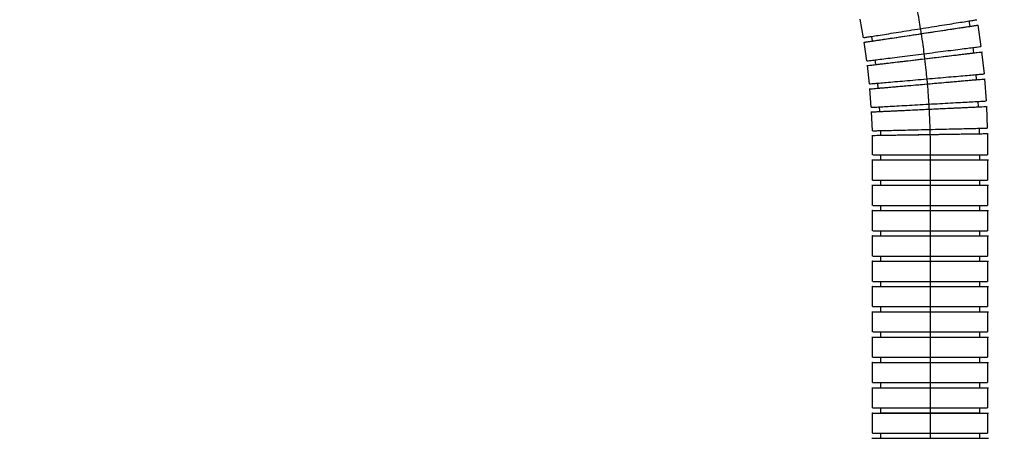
# Model space of a CAD drawing. Header units: millimetres. Extents: x 7590 to 10884, y -1862 to 419.
# Tile 54 of 83: x 8577 to 8875, y -663 to -537. Entities that reach past the tile are written whole.
import ezdxf

# ---------------------------------------------------------------- set-up
doc = ezdxf.new("R2010")
doc.units = ezdxf.units.MM
doc.header["$PDSIZE"] = -1
doc.styles.get("Standard").update_dxf_attribs({"font": 'times.ttf'})
doc.dimstyles.new('ISO-25', dxfattribs={"dimtxt": 18, "dimasz": 15, "dimexe": 1.25, "dimexo": 0.625, "dimtad": 1, "dimtoh": 1, "dimtxsty": 'Standard', "dimcen": 2.5, "dimadec": 0, "dimazin": 0, "dimtfac": 1, "dimtmove": 0, "dimatfit": 3, "dimfxl": 1, "dimarcsym": 0})

# ---------------------------------------------------------------- blocks, each defined once
blk = doc.blocks.new('*D94')
at = {"color": 0, "lineweight": -2}
for p, q in [((8775.98, -326.91), (9059.26, -326.91)), ((9058.01, -338.91), (9058.01, -901.27)), ((8879.77, -913.27), (9059.26, -913.27))]:
    blk.add_line(p, q, dxfattribs=at)
at = {"color": 0}
for points in [[(9060.01, -338.91), (9056.01, -338.91), (9058.01, -326.91)], [(9056.01, -901.27), (9060.01, -901.27), (9058.01, -913.27)]]:
    blk.add_solid(points, dxfattribs=at)
at = {"layer": 'Defpoints', "color": 0}
for p in [(8775.35, -326.91), (8879.14, -913.27), (9058.01, -913.27)]:
    blk.add_point(p, dxfattribs=at)
at = {"color": 0, "insert": (9047.5, -620.09), "char_height": 15, "attachment_point": 5, "rotation": 90}
blk.add_mtext('{\\f宋体|b0|i0|c134|p2;最大值}b', dxfattribs=at)
blk = doc.blocks.new('*D101')
at = {"color": 0, "lineweight": -2}
for p, q in [((8138.52, -345.27), (7958.2, -345.27)), ((7959.45, -891.27), (7959.45, -357.27)), ((8671.02, -903.27), (7958.2, -903.27))]:
    blk.add_line(p, q, dxfattribs=at)
at = {"color": 0}
for points in [[(7961.45, -357.27), (7957.45, -357.27), (7959.45, -345.27)], [(7957.45, -891.27), (7961.45, -891.27), (7959.45, -903.27)]]:
    blk.add_solid(points, dxfattribs=at)
at = {"layer": 'Defpoints', "color": 0}
for p in [(7959.45, -345.27), (8139.14, -345.27), (8671.64, -903.27)]:
    blk.add_point(p, dxfattribs=at)
at = {"color": 0, "insert": (7951.2, -623.26), "char_height": 15, "attachment_point": 5, "rotation": 90}
blk.add_mtext('558', dxfattribs=at)

msp = doc.modelspace()

# ---------------------------------------------------------------- linework, layer by layer
at = {"color": 7, "lineweight": 25}
for p, q in [((8831.968, -542.104), (8830.977, -536.467)), ((8863.864, -537.03), (8864.122, -538.661)), ((8864.062, -538.674), (8866.805, -538.26)), ((8866.597, -538.292), (8867.513, -544.774)), ((8834.676, -543.103), (8834.454, -541.704)), ((8831.983, -543.513), (8834.738, -543.098)), ((8832.99, -549.151), (8832.187, -543.484)), ((8865.03, -545.084), (8865.234, -546.723)), ((8865.177, -546.733), (8867.928, -546.406)), ((8867.719, -546.432), (8868.434, -553.077)), ((8832.958, -550.56), (8835.686, -550.236)), ((8833.765, -556.091), (8833.163, -550.537)), ((8835.663, -550.235), (8835.488, -548.829)), ((8865.941, -553.289), (8866.08, -554.816)), ((8836.413, -557.395), (8836.274, -555.867)), ((8866.023, -554.825), (8868.783, -554.585)), ((8868.573, -554.605), (8869.069, -561.27)), ((8833.699, -557.635), (8836.436, -557.397)), ((8834.322, -563.189), (8833.905, -557.618)), ((8836.919, -564.459), (8836.836, -563.045)), ((8866.57, -561.403), (8866.665, -563.051)), ((8866.65, -563.053), (8869.376, -562.926)), ((8869.165, -562.938), (8869.434, -569.479)), ((8834.199, -564.591), (8836.952, -564.457)), ((8834.644, -570.302), (8834.404, -564.583)), ((8834.474, -571.7), (8837.23, -571.652)), ((8834.732, -577.559), (8834.68, -571.698)), ((8837.197, -571.653), (8837.161, -570.237)), ((8866.932, -569.533), (8866.973, -571.183)), ((8866.957, -571.185), (8869.686, -571.144)), ((8869.475, -571.149), (8869.532, -577.558)), ((8837.25, -579.087), (8837.25, -577.553)), ((8852.139, -577.553), (8852.139, -579.087)), ((8867.029, -577.553), (8867.029, -579.087)), ((8834.526, -579.091), (8837.283, -579.087)), ((8834.732, -585.227), (8834.732, -579.092)), ((8852.132, -579.092), (8852.132, -585.227)), ((8867.014, -579.088), (8869.743, -579.09)), ((8869.532, -579.092), (8869.532, -585.227)), ((8834.526, -586.76), (8837.283, -586.756)), ((8834.732, -592.896), (8834.732, -586.761)), ((8837.25, -586.756), (8837.25, -585.222)), ((8852.132, -586.761), (8852.132, -592.896)), ((8852.139, -585.222), (8852.139, -586.756)), ((8867.014, -586.757), (8869.743, -586.759)), ((8867.029, -585.222), (8867.029, -586.756)), ((8869.532, -586.761), (8869.532, -592.896)), ((8837.25, -594.425), (8837.25, -592.891)), ((8852.139, -592.891), (8852.139, -594.425)), ((8867.029, -592.891), (8867.029, -594.425)), ((8834.526, -594.429), (8837.283, -594.425)), ((8834.732, -600.565), (8834.732, -594.43)), ((8852.132, -594.43), (8852.132, -600.565)), ((8867.014, -594.426), (8869.743, -594.428)), ((8869.532, -594.43), (8869.532, -600.565)), ((8837.25, -602.094), (8837.25, -600.56)), ((8852.139, -600.56), (8852.139, -602.094)), ((8867.029, -600.56), (8867.029, -602.094)), ((8834.526, -602.098), (8837.283, -602.094)), ((8834.732, -608.234), (8834.732, -602.099)), ((8852.132, -602.099), (8852.132, -608.234)), ((8867.014, -602.095), (8869.743, -602.097)), ((8869.532, -602.099), (8869.532, -608.234)), ((8834.526, -609.766), (8837.283, -609.763)), ((8834.733, -615.903), (8834.732, -609.768)), ((8837.25, -609.763), (8837.25, -608.229)), ((8852.132, -609.768), (8852.132, -615.903)), ((8852.139, -608.229), (8852.139, -609.763)), ((8867.014, -609.764), (8869.743, -609.766)), ((8867.029, -608.229), (8867.029, -609.763)), ((8869.532, -609.768), (8869.532, -615.903)), ((8837.25, -617.432), (8837.25, -615.898)), ((8852.139, -615.898), (8852.139, -617.432)), ((8867.029, -615.898), (8867.029, -617.432)), ((8834.526, -617.435), (8837.283, -617.432)), ((8834.733, -623.572), (8834.733, -617.437)), ((8852.132, -617.437), (8852.132, -623.572)), ((8867.014, -617.433), (8869.743, -617.435)), ((8869.532, -617.436), (8869.532, -623.572)), ((8834.526, -625.104), (8837.283, -625.101)), ((8834.733, -631.241), (8834.733, -625.106)), ((8837.25, -625.101), (8837.25, -623.567)), ((8852.132, -625.106), (8852.132, -631.241)), ((8852.139, -623.567), (8852.139, -625.101)), ((8867.014, -625.102), (8869.743, -625.104)), ((8867.029, -623.567), (8867.029, -625.101)), ((8869.532, -625.105), (8869.532, -631.241)), ((8837.25, -632.77), (8837.25, -631.236)), ((8852.139, -631.236), (8852.139, -632.77)), ((8867.029, -631.236), (8867.029, -632.77)), ((8834.526, -632.773), (8837.286, -632.769)), ((8834.733, -638.91), (8834.733, -632.775)), ((8852.132, -632.775), (8852.132, -638.91)), ((8867.013, -632.77), (8869.743, -632.773)), ((8869.532, -632.774), (8869.532, -638.909)), ((8834.526, -640.442), (8837.286, -640.438)), ((8834.733, -646.579), (8834.733, -640.444)), ((8837.25, -640.439), (8837.25, -638.905)), ((8852.132, -640.444), (8852.133, -646.579)), ((8852.139, -638.905), (8852.139, -640.439)), ((8867.013, -640.439), (8869.743, -640.442)), ((8867.029, -638.905), (8867.029, -640.439)), ((8869.532, -640.443), (8869.532, -646.578)), ((8837.25, -648.108), (8837.25, -646.574)), ((8852.139, -646.574), (8852.139, -648.108)), ((8867.029, -646.574), (8867.029, -648.108)), ((8834.527, -648.111), (8837.286, -648.107)), ((8834.733, -654.248), (8834.733, -648.113)), ((8852.133, -648.112), (8852.133, -654.248)), ((8867.013, -648.108), (8869.743, -648.111)), ((8869.532, -648.112), (8869.532, -654.247)), ((8837.25, -655.777), (8837.25, -654.243)), ((8852.14, -654.243), (8852.14, -655.777)), ((8867.029, -654.243), (8867.029, -655.777)), ((8834.526, -655.78), (8837.286, -655.776)), ((8834.733, -661.917), (8834.733, -655.782)), ((8852.133, -655.781), (8852.133, -661.917)), ((8867.013, -655.777), (8869.743, -655.78)), ((8869.532, -655.781), (8869.532, -661.916)), ((8834.527, -663.449), (8837.286, -663.445)), ((8837.25, -663.446), (8837.25, -661.912)), ((8852.14, -661.912), (8852.14, -663.446)), ((8867.013, -663.446), (8869.743, -663.449)), ((8867.029, -661.912), (8867.029, -663.446))]:
    msp.add_line(p, q, dxfattribs=at)
for points, knots in [([(8848.092, -533.33), (8848.301, -534.456), (8848.673, -536.467), (8849.005, -538.485), (8849.152, -539.373)], [0, 0, 0, 0, 0.5599974, 1, 1, 1, 1]), ([(8832.031, -542.094), (8832.088, -542.085), (8832.217, -542.065), (8833.202, -541.908), (8834.794, -541.655), (8836.952, -541.312), (8839.567, -540.896), (8842.552, -540.422), (8845.787, -539.908), (8848.03, -539.551), (8849.152, -539.373)], [0, 0, 0, 0, 0.1051381, 0.233892, 0.361884, 0.4894685, 0.6170976, 0.7447307, 0.8723584, 1, 1, 1, 1]), ([(8849.152, -539.373), (8850.273, -539.195), (8852.517, -538.838), (8855.751, -538.324), (8858.736, -537.85), (8861.352, -537.434), (8863.51, -537.091), (8865.101, -536.838), (8866.087, -536.681), (8866.216, -536.661), (8866.274, -536.652)], [0, 0, 0, 0, 0.1276057, 0.2551976, 0.3827948, 0.5103881, 0.6379367, 0.7658928, 0.8946106, 1, 1, 1, 1]), ([(8849.159, -539.367), (8849.205, -539.65), (8849.286, -540.155), (8849.365, -540.66), (8849.399, -540.882)], [0, 0, 0, 0, 0.5599998, 1, 1, 1, 1]), ([(8849.392, -540.888), (8850.515, -540.719), (8852.761, -540.38), (8855.999, -539.891), (8858.988, -539.44), (8861.607, -539.045), (8863.766, -538.719), (8865.364, -538.478), (8866.397, -538.322), (8866.53, -538.302), (8866.597, -538.292)], [0, 0, 0, 0, 0.12465798, 0.24930249, 0.37395214, 0.49859797, 0.62320018, 0.74820042, 0.87394472, 1, 1, 1, 1]), ([(8849.399, -540.882), (8850.362, -540.737), (8852.286, -540.447), (8855.059, -540.028), (8857.62, -539.642), (8859.862, -539.304), (8861.71, -539.025), (8863.078, -538.818), (8863.961, -538.685), (8864.068, -538.669), (8864.122, -538.661)], [0, 0, 0, 0, 0.124732, 0.2494183, 0.3741149, 0.4988306, 0.6234844, 0.7480991, 0.8734146, 1, 1, 1, 1]), ([(8832.187, -543.484), (8832.253, -543.474), (8832.386, -543.454), (8833.419, -543.298), (8835.017, -543.057), (8837.176, -542.731), (8839.796, -542.336), (8842.784, -541.885), (8846.023, -541.396), (8848.269, -541.057), (8849.392, -540.888)], [0, 0, 0, 0, 0.1260553, 0.2517996, 0.3767998, 0.501402, 0.6260479, 0.7506975, 0.875342, 1, 1, 1, 1]), ([(8834.676, -543.103), (8834.73, -543.095), (8834.837, -543.079), (8835.72, -542.946), (8837.089, -542.739), (8838.936, -542.461), (8841.179, -542.122), (8843.739, -541.736), (8846.512, -541.318), (8848.437, -541.027), (8849.399, -540.882)], [0, 0, 0, 0, 0.12658543, 0.2519009, 0.3765156, 0.50116944, 0.62588511, 0.75058173, 0.87526796, 1, 1, 1, 1]), ([(8849.392, -540.888), (8849.563, -542.02), (8849.869, -544.042), (8850.134, -546.07), (8850.251, -546.962)], [0, 0, 0, 0, 0.5599974, 1, 1, 1, 1]), ([(8850.251, -546.962), (8851.378, -546.82), (8853.631, -546.534), (8856.881, -546.122), (8859.879, -545.742), (8862.506, -545.409), (8864.674, -545.134), (8866.273, -544.931), (8867.263, -544.806), (8867.393, -544.789), (8867.451, -544.782)], [0, 0, 0, 0, 0.1275898, 0.2551659, 0.3827473, 0.5103247, 0.6378575, 0.7657977, 0.8944994, 1, 1, 1, 1]), ([(8833.01, -549.148), (8833.074, -549.14), (8833.206, -549.123), (8834.227, -548.994), (8835.829, -548.791), (8837.996, -548.516), (8840.624, -548.183), (8843.622, -547.803), (8846.871, -547.391), (8849.125, -547.105), (8850.251, -546.962)], [0, 0, 0, 0, 0.11952118, 0.24620564, 0.37214047, 0.49767428, 0.62325203, 0.74883362, 0.87441003, 1, 1, 1, 1]), ([(8850.259, -546.957), (8850.295, -547.241), (8850.359, -547.748), (8850.421, -548.255), (8850.449, -548.479)], [0, 0, 0, 0, 0.5599998, 1, 1, 1, 1]), ([(8850.441, -548.484), (8851.569, -548.35), (8853.824, -548.083), (8857.077, -547.696), (8860.078, -547.34), (8862.708, -547.027), (8864.878, -546.77), (8866.478, -546.58), (8867.469, -546.462), (8867.599, -546.446), (8867.657, -546.44)], [0, 0, 0, 0, 0.12759, 0.2551662, 0.3827476, 0.5103251, 0.637858, 0.7657983, 0.8945001, 1, 1, 1, 1]), ([(8850.449, -548.479), (8851.415, -548.364), (8853.348, -548.134), (8856.133, -547.803), (8858.704, -547.498), (8860.956, -547.231), (8862.812, -547.01), (8864.182, -546.848), (8865.026, -546.747), (8865.13, -546.735), (8865.177, -546.729)], [0, 0, 0, 0, 0.1279988, 0.2559506, 0.383913, 0.511895, 0.6398136, 0.7676919, 0.8962894, 1, 1, 1, 1]), ([(8833.183, -550.534), (8833.247, -550.527), (8833.379, -550.511), (8834.401, -550.39), (8836.005, -550.199), (8838.174, -549.941), (8840.804, -549.629), (8843.805, -549.273), (8847.058, -548.886), (8849.313, -548.618), (8850.441, -548.484)], [0, 0, 0, 0, 0.1195224, 0.2462067, 0.3721413, 0.4976749, 0.6232525, 0.7488339, 0.8744102, 1, 1, 1, 1]), ([(8835.686, -550.232), (8835.737, -550.226), (8835.843, -550.213), (8836.713, -550.11), (8838.086, -549.947), (8839.941, -549.727), (8842.193, -549.459), (8844.765, -549.154), (8847.55, -548.823), (8849.482, -548.593), (8850.449, -548.479)], [0, 0, 0, 0, 0.1177796, 0.2443585, 0.3702296, 0.4961402, 0.6221133, 0.7480671, 0.8740104, 1, 1, 1, 1]), ([(8850.441, -548.484), (8850.575, -549.622), (8850.814, -551.653), (8851.012, -553.688), (8851.1, -554.584)], [0, 0, 0, 0, 0.5599974, 1, 1, 1, 1]), ([(8851.1, -554.584), (8852.231, -554.486), (8854.494, -554.289), (8857.757, -554.005), (8860.768, -553.744), (8863.407, -553.514), (8865.582, -553.325), (8867.192, -553.185), (8868.233, -553.095), (8868.367, -553.083), (8868.434, -553.077)], [0, 0, 0, 0, 0.124658, 0.2493024, 0.3739521, 0.4985979, 0.6232001, 0.7482004, 0.8739447, 1, 1, 1, 1]), ([(8833.765, -556.091), (8833.832, -556.085), (8833.967, -556.073), (8835.007, -555.983), (8836.617, -555.843), (8838.792, -555.654), (8841.431, -555.424), (8844.442, -555.163), (8847.705, -554.879), (8849.968, -554.682), (8851.1, -554.584)], [0, 0, 0, 0, 0.12605531, 0.25179963, 0.37679988, 0.5014021, 0.62604792, 0.75069756, 0.87534205, 1, 1, 1, 1]), ([(8833.925, -557.616), (8833.989, -557.611), (8834.122, -557.599), (8835.147, -557.51), (8836.756, -557.37), (8838.932, -557.181), (8841.571, -556.952), (8844.582, -556.69), (8847.845, -556.406), (8850.108, -556.21), (8851.239, -556.111)], [0, 0, 0, 0, 0.1195277, 0.2462112, 0.3721451, 0.4976779, 0.6232548, 0.7488354, 0.8744109, 1, 1, 1, 1]), ([(8836.435, -557.393), (8836.487, -557.388), (8836.594, -557.379), (8837.466, -557.303), (8838.843, -557.184), (8840.705, -557.022), (8842.964, -556.825), (8845.544, -556.601), (8848.338, -556.358), (8850.277, -556.19), (8851.247, -556.106)], [0, 0, 0, 0, 0.1177852, 0.2443633, 0.3702336, 0.4961434, 0.6221156, 0.7480687, 0.8740112, 1, 1, 1, 1]), ([(8851.107, -554.578), (8851.134, -554.863), (8851.182, -555.372), (8851.227, -555.882), (8851.247, -556.106)], [0, 0, 0, 0, 0.5599998, 1, 1, 1, 1]), ([(8851.239, -556.111), (8852.371, -556.013), (8854.633, -555.816), (8857.897, -555.533), (8860.907, -555.271), (8863.546, -555.042), (8865.721, -554.853), (8867.332, -554.713), (8868.372, -554.622), (8868.506, -554.611), (8868.573, -554.605)], [0, 0, 0, 0, 0.124658, 0.2493025, 0.3739521, 0.498598, 0.6232002, 0.7482004, 0.8739447, 1, 1, 1, 1]), ([(8851.239, -556.111), (8851.335, -557.253), (8851.507, -559.29), (8851.638, -561.331), (8851.696, -562.229)], [0, 0, 0, 0, 0.5599974, 1, 1, 1, 1]), ([(8851.247, -556.106), (8852.216, -556.021), (8854.155, -555.853), (8856.949, -555.61), (8859.529, -555.386), (8861.788, -555.189), (8863.65, -555.028), (8865.024, -554.908), (8865.871, -554.835), (8865.976, -554.826), (8866.023, -554.821)], [0, 0, 0, 0, 0.1279992, 0.2559514, 0.3839142, 0.5118966, 0.6398155, 0.7676943, 0.8962922, 1, 1, 1, 1]), ([(8834.337, -563.188), (8834.332, -563.188), (8834.208, -563.195), (8834.604, -563.173), (8835.545, -563.121), (8837.187, -563.031), (8839.359, -562.911), (8842.006, -562.765), (8845.023, -562.598), (8848.294, -562.417), (8850.562, -562.292), (8851.696, -562.229)], [0, 0, 0, 0, 0.0053849, 0.1307614, 0.2558286, 0.3801557, 0.504087, 0.6280616, 0.75204, 0.8760133, 1, 1, 1, 1]), ([(8851.696, -562.229), (8852.83, -562.167), (8855.098, -562.041), (8858.368, -561.861), (8861.385, -561.694), (8864.032, -561.548), (8866.205, -561.428), (8867.846, -561.337), (8868.787, -561.285), (8869.183, -561.263), (8869.059, -561.27), (8869.053, -561.271)], [0, 0, 0, 0, 0.1239338, 0.2478542, 0.3717797, 0.4957014, 0.6195798, 0.7438539, 0.8688677, 0.9941907, 1, 1, 1, 1]), ([(8851.703, -562.224), (8851.721, -562.509), (8851.751, -563.02), (8851.78, -563.53), (8851.792, -563.755)], [0, 0, 0, 0, 0.5599998, 1, 1, 1, 1]), ([(8851.785, -563.761), (8852.919, -563.707), (8855.188, -563.599), (8858.46, -563.445), (8861.478, -563.302), (8864.124, -563.176), (8866.306, -563.073), (8867.919, -562.997), (8868.95, -562.948), (8869.084, -562.942), (8869.149, -562.939)], [0, 0, 0, 0, 0.1253907, 0.2507678, 0.3761501, 0.5015286, 0.6268632, 0.7525981, 0.8790815, 1, 1, 1, 1]), ([(8851.792, -563.755), (8852.764, -563.709), (8854.708, -563.617), (8857.51, -563.484), (8860.096, -563.362), (8862.363, -563.255), (8864.223, -563.167), (8865.628, -563.1), (8866.437, -563.062), (8866.76, -563.047), (8866.655, -563.051), (8866.65, -563.052)], [0, 0, 0, 0, 0.1239066, 0.2477676, 0.371639, 0.4955293, 0.6193582, 0.7431483, 0.8676344, 0.9933821, 1, 1, 1, 1]), ([(8834.419, -564.582), (8834.484, -564.579), (8834.618, -564.573), (8835.65, -564.524), (8837.264, -564.448), (8839.445, -564.345), (8842.091, -564.219), (8845.11, -564.076), (8848.381, -563.922), (8850.65, -563.814), (8851.785, -563.761)], [0, 0, 0, 0, 0.1212984, 0.2477271, 0.3734078, 0.4986882, 0.6240124, 0.7493406, 0.8746635, 1, 1, 1, 1]), ([(8836.919, -564.459), (8836.974, -564.456), (8837.082, -564.451), (8837.974, -564.409), (8839.357, -564.343), (8841.222, -564.255), (8843.488, -564.148), (8846.074, -564.025), (8848.876, -563.893), (8850.82, -563.801), (8851.792, -563.755)], [0, 0, 0, 0, 0.1265854, 0.2519009, 0.3765156, 0.5011694, 0.6258851, 0.7505817, 0.875268, 1, 1, 1, 1]), ([(8851.785, -563.761), (8851.843, -564.904), (8851.947, -566.947), (8852.011, -568.991), (8852.039, -569.89)], [0, 0, 0, 0, 0.5599974, 1, 1, 1, 1]), ([(8834.695, -571.698), (8834.689, -571.698), (8834.566, -571.7), (8834.962, -571.694), (8835.904, -571.679), (8837.548, -571.653), (8839.724, -571.618), (8842.374, -571.577), (8845.396, -571.529), (8848.671, -571.477), (8850.942, -571.441), (8852.077, -571.424)], [0, 0, 0, 0, 0.0053816, 0.1307585, 0.2558261, 0.3801536, 0.5040853, 0.6280603, 0.7520392, 0.8760129, 1, 1, 1, 1]), ([(8834.659, -570.301), (8834.724, -570.3), (8834.858, -570.297), (8835.891, -570.272), (8837.506, -570.234), (8839.689, -570.182), (8842.337, -570.12), (8845.358, -570.048), (8848.633, -569.971), (8850.904, -569.917), (8852.039, -569.89)], [0, 0, 0, 0, 0.12130044, 0.24772889, 0.37340924, 0.49868937, 0.62401336, 0.74934118, 0.87466382, 1, 1, 1, 1]), ([(8837.23, -571.652), (8837.28, -571.651), (8837.387, -571.65), (8838.255, -571.636), (8839.636, -571.614), (8841.505, -571.585), (8843.772, -571.549), (8846.361, -571.508), (8849.166, -571.464), (8851.112, -571.433), (8852.085, -571.418)], [0, 0, 0, 0, 0.1137111, 0.2408738, 0.3673253, 0.4938166, 0.6203706, 0.7469053, 0.8734294, 1, 1, 1, 1]), ([(8852.039, -569.89), (8853.175, -569.863), (8855.445, -569.81), (8858.72, -569.732), (8861.741, -569.661), (8864.389, -569.598), (8866.572, -569.546), (8868.187, -569.508), (8869.219, -569.484), (8869.353, -569.481), (8869.418, -569.479)], [0, 0, 0, 0, 0.1253907, 0.2507679, 0.3761502, 0.5015287, 0.6268633, 0.7525984, 0.8790818, 1, 1, 1, 1]), ([(8852.047, -569.885), (8852.054, -570.171), (8852.068, -570.682), (8852.08, -571.193), (8852.085, -571.418)], [0, 0, 0, 0, 0.55999984, 1, 1, 1, 1]), ([(8852.077, -571.424), (8853.213, -571.406), (8855.484, -571.37), (8858.759, -571.318), (8861.78, -571.27), (8864.431, -571.229), (8866.607, -571.194), (8868.25, -571.168), (8869.193, -571.153), (8869.589, -571.147), (8869.465, -571.149), (8869.459, -571.149)], [0, 0, 0, 0, 0.1239337, 0.2478541, 0.3717795, 0.4957012, 0.6195794, 0.7438534, 0.8688672, 0.9941901, 1, 1, 1, 1]), ([(8852.077, -571.424), (8852.098, -572.569), (8852.134, -574.613), (8852.133, -576.658), (8852.132, -577.558)], [0, 0, 0, 0, 0.5599977, 1, 1, 1, 1]), ([(8852.085, -571.418), (8853.058, -571.403), (8855.004, -571.372), (8857.808, -571.328), (8860.397, -571.287), (8862.665, -571.251), (8864.533, -571.222), (8865.916, -571.2), (8866.797, -571.186), (8866.905, -571.184), (8866.957, -571.183)], [0, 0, 0, 0, 0.1255701, 0.251094, 0.3766284, 0.502182, 0.6276733, 0.7531252, 0.8792826, 1, 1, 1, 1]), ([(8834.747, -577.559), (8834.812, -577.559), (8834.946, -577.559), (8835.979, -577.559), (8837.595, -577.558), (8839.778, -577.558), (8842.427, -577.558), (8845.449, -577.558), (8848.725, -577.558), (8850.996, -577.558), (8852.132, -577.558)], [0, 0, 0, 0, 0.1213021, 0.2477303, 0.3734104, 0.4986903, 0.624014, 0.7493416, 0.874664, 1, 1, 1, 1]), ([(8852.132, -577.558), (8853.268, -577.558), (8855.539, -577.558), (8858.814, -577.558), (8861.837, -577.558), (8864.485, -577.558), (8866.669, -577.558), (8868.284, -577.558), (8869.317, -577.558), (8869.45, -577.558), (8869.516, -577.558)], [0, 0, 0, 0, 0.1253908, 0.250768, 0.3761504, 0.5015289, 0.6268636, 0.7525986, 0.8790821, 1, 1, 1, 1]), ([(8834.747, -579.092), (8834.812, -579.092), (8834.946, -579.092), (8835.979, -579.092), (8837.595, -579.092), (8839.778, -579.092), (8842.427, -579.092), (8845.449, -579.092), (8848.725, -579.092), (8850.996, -579.092), (8852.132, -579.092)], [0, 0, 0, 0, 0.1213017, 0.2477299, 0.3734101, 0.49869, 0.6240139, 0.7493415, 0.874664, 1, 1, 1, 1]), ([(8837.25, -579.087), (8837.304, -579.087), (8837.413, -579.087), (8838.306, -579.087), (8839.69, -579.087), (8841.558, -579.087), (8843.826, -579.087), (8846.415, -579.087), (8849.22, -579.087), (8851.166, -579.087), (8852.139, -579.087)], [0, 0, 0, 0, 0.1265854, 0.2519009, 0.3765156, 0.5011694, 0.6258851, 0.7505817, 0.875268, 1, 1, 1, 1]), ([(8852.132, -579.092), (8853.268, -579.092), (8855.539, -579.092), (8858.814, -579.092), (8861.837, -579.092), (8864.485, -579.092), (8866.669, -579.092), (8868.284, -579.092), (8869.317, -579.092), (8869.45, -579.092), (8869.516, -579.092)], [0, 0, 0, 0, 0.1253908, 0.250768, 0.3761504, 0.5015289, 0.6268636, 0.7525986, 0.8790821, 1, 1, 1, 1]), ([(8852.139, -579.087), (8853.113, -579.087), (8855.059, -579.087), (8857.864, -579.087), (8860.453, -579.087), (8862.722, -579.087), (8864.584, -579.087), (8865.99, -579.087), (8866.801, -579.087), (8867.124, -579.087), (8867.019, -579.087), (8867.014, -579.087)], [0, 0, 0, 0, 0.123904, 0.2477626, 0.3716314, 0.4955192, 0.6193455, 0.743133, 0.8676166, 0.9933617, 1, 1, 1, 1]), ([(8834.747, -585.227), (8834.742, -585.227), (8834.618, -585.227), (8835.015, -585.227), (8835.957, -585.227), (8837.601, -585.227), (8839.777, -585.227), (8842.428, -585.227), (8845.449, -585.227), (8848.725, -585.227), (8850.996, -585.227), (8852.132, -585.227)], [0, 0, 0, 0, 0.0053801, 0.1307572, 0.255825, 0.3801527, 0.5040846, 0.6280598, 0.7520388, 0.8760127, 1, 1, 1, 1]), ([(8834.747, -586.761), (8834.812, -586.761), (8834.946, -586.761), (8835.979, -586.761), (8837.595, -586.761), (8839.778, -586.761), (8842.427, -586.761), (8845.449, -586.761), (8848.725, -586.761), (8850.996, -586.761), (8852.132, -586.761)], [0, 0, 0, 0, 0.1213023, 0.2477305, 0.3734106, 0.4986904, 0.6240141, 0.7493417, 0.8746641, 1, 1, 1, 1]), ([(8837.25, -586.756), (8837.304, -586.756), (8837.413, -586.756), (8838.306, -586.756), (8839.69, -586.756), (8841.558, -586.756), (8843.826, -586.756), (8846.415, -586.756), (8849.22, -586.756), (8851.166, -586.756), (8852.139, -586.756)], [0, 0, 0, 0, 0.1265854, 0.2519009, 0.3765156, 0.5011694, 0.6258851, 0.7505817, 0.875268, 1, 1, 1, 1]), ([(8852.132, -585.227), (8853.268, -585.227), (8855.539, -585.227), (8858.815, -585.227), (8861.836, -585.227), (8864.487, -585.227), (8866.663, -585.227), (8868.307, -585.227), (8869.25, -585.227), (8869.646, -585.227), (8869.521, -585.227), (8869.516, -585.227)], [0, 0, 0, 0, 0.12393369, 0.247854, 0.37177942, 0.49570105, 0.61957931, 0.74385329, 0.86886701, 0.99418991, 1, 1, 1, 1]), ([(8852.132, -586.761), (8853.268, -586.761), (8855.539, -586.761), (8858.815, -586.761), (8861.837, -586.761), (8864.485, -586.761), (8866.669, -586.761), (8868.285, -586.761), (8869.317, -586.761), (8869.45, -586.761), (8869.516, -586.761)], [0, 0, 0, 0, 0.1253908, 0.250768, 0.3761504, 0.5015289, 0.6268636, 0.7525986, 0.8790821, 1, 1, 1, 1]), ([(8852.139, -586.756), (8853.113, -586.756), (8855.059, -586.756), (8857.864, -586.756), (8860.453, -586.756), (8862.722, -586.756), (8864.584, -586.756), (8865.99, -586.756), (8866.801, -586.756), (8867.124, -586.756), (8867.019, -586.756), (8867.014, -586.756)], [0, 0, 0, 0, 0.1239034, 0.2477613, 0.3716295, 0.4955167, 0.6193424, 0.7431292, 0.8676122, 0.9933566, 1, 1, 1, 1]), ([(8834.747, -592.896), (8834.812, -592.896), (8834.946, -592.896), (8835.979, -592.896), (8837.595, -592.896), (8839.778, -592.896), (8842.427, -592.896), (8845.449, -592.896), (8848.725, -592.896), (8850.996, -592.896), (8852.132, -592.896)], [0, 0, 0, 0, 0.1213034, 0.2477314, 0.3734113, 0.498691, 0.6240146, 0.749342, 0.8746642, 1, 1, 1, 1]), ([(8852.132, -592.896), (8853.268, -592.896), (8855.539, -592.896), (8858.815, -592.896), (8861.837, -592.896), (8864.486, -592.896), (8866.669, -592.896), (8868.285, -592.896), (8869.317, -592.896), (8869.451, -592.896), (8869.516, -592.896)], [0, 0, 0, 0, 0.1253908, 0.250768, 0.3761503, 0.5015289, 0.6268636, 0.7525986, 0.8790821, 1, 1, 1, 1]), ([(8834.747, -594.43), (8834.742, -594.43), (8834.618, -594.43), (8835.015, -594.43), (8835.957, -594.43), (8837.601, -594.43), (8839.777, -594.43), (8842.428, -594.43), (8845.449, -594.43), (8848.725, -594.43), (8850.996, -594.43), (8852.132, -594.43)], [0, 0, 0, 0, 0.0053787, 0.1307559, 0.2558239, 0.3801518, 0.5040838, 0.6280592, 0.7520384, 0.8760125, 1, 1, 1, 1]), ([(8837.283, -594.425), (8837.333, -594.425), (8837.44, -594.425), (8838.308, -594.425), (8839.689, -594.425), (8841.558, -594.425), (8843.826, -594.425), (8846.415, -594.425), (8849.22, -594.425), (8851.166, -594.425), (8852.139, -594.425)], [0, 0, 0, 0, 0.1136945, 0.2408596, 0.3673135, 0.4938071, 0.6203635, 0.7469005, 0.873427, 1, 1, 1, 1]), ([(8852.132, -594.43), (8853.268, -594.43), (8855.539, -594.43), (8858.815, -594.43), (8861.836, -594.43), (8864.487, -594.43), (8866.663, -594.43), (8868.307, -594.43), (8869.25, -594.43), (8869.646, -594.43), (8869.521, -594.43), (8869.516, -594.43)], [0, 0, 0, 0, 0.1239337, 0.24785401, 0.37177943, 0.49570106, 0.61957932, 0.74385331, 0.86886704, 0.99418994, 1, 1, 1, 1]), ([(8852.139, -594.425), (8853.113, -594.425), (8855.059, -594.425), (8857.863, -594.425), (8860.453, -594.425), (8862.721, -594.425), (8864.589, -594.425), (8865.972, -594.425), (8866.854, -594.425), (8866.961, -594.425), (8867.014, -594.425)], [0, 0, 0, 0, 0.1255725, 0.2510988, 0.3766356, 0.5021916, 0.6276853, 0.7531397, 0.8792995, 1, 1, 1, 1]), ([(8834.747, -600.565), (8834.813, -600.565), (8834.946, -600.565), (8835.979, -600.565), (8837.595, -600.565), (8839.779, -600.565), (8842.427, -600.565), (8845.45, -600.565), (8848.725, -600.565), (8850.996, -600.565), (8852.132, -600.565)], [0, 0, 0, 0, 0.12130406, 0.24773198, 0.3734118, 0.49869141, 0.62401488, 0.74934219, 0.87466433, 1, 1, 1, 1]), ([(8852.132, -600.565), (8853.268, -600.565), (8855.539, -600.565), (8858.815, -600.565), (8861.837, -600.565), (8864.486, -600.565), (8866.669, -600.565), (8868.285, -600.565), (8869.317, -600.565), (8869.451, -600.565), (8869.516, -600.565)], [0, 0, 0, 0, 0.1253908, 0.250768, 0.3761504, 0.5015289, 0.6268636, 0.7525987, 0.8790822, 1, 1, 1, 1]), ([(8834.747, -602.099), (8834.742, -602.099), (8834.618, -602.099), (8835.015, -602.099), (8835.957, -602.099), (8837.601, -602.099), (8839.777, -602.099), (8842.428, -602.099), (8845.449, -602.099), (8848.725, -602.099), (8850.996, -602.099), (8852.132, -602.099)], [0, 0, 0, 0, 0.0053779, 0.1307553, 0.2558233, 0.3801514, 0.5040835, 0.628059, 0.7520383, 0.8760124, 1, 1, 1, 1]), ([(8837.283, -602.094), (8837.333, -602.094), (8837.44, -602.094), (8838.308, -602.094), (8839.689, -602.094), (8841.558, -602.094), (8843.826, -602.094), (8846.415, -602.094), (8849.22, -602.094), (8851.166, -602.094), (8852.139, -602.094)], [0, 0, 0, 0, 0.1136894, 0.2408552, 0.3673098, 0.4938042, 0.6203613, 0.7468991, 0.8734263, 1, 1, 1, 1]), ([(8852.132, -602.099), (8853.268, -602.099), (8855.539, -602.099), (8858.815, -602.099), (8861.836, -602.099), (8864.487, -602.099), (8866.663, -602.099), (8868.307, -602.099), (8869.25, -602.099), (8869.646, -602.099), (8869.521, -602.099), (8869.516, -602.099)], [0, 0, 0, 0, 0.1239337, 0.247854, 0.3717794, 0.495701, 0.6195793, 0.7438532, 0.868867, 0.9941898, 1, 1, 1, 1]), ([(8852.139, -602.094), (8853.113, -602.094), (8855.059, -602.094), (8857.863, -602.094), (8860.453, -602.094), (8862.721, -602.094), (8864.589, -602.094), (8865.972, -602.094), (8866.854, -602.094), (8866.961, -602.094), (8867.014, -602.094)], [0, 0, 0, 0, 0.1255729, 0.2510997, 0.3766369, 0.5021933, 0.6276875, 0.7531422, 0.8793025, 1, 1, 1, 1]), ([(8834.747, -609.768), (8834.742, -609.768), (8834.618, -609.768), (8835.015, -609.768), (8835.957, -609.768), (8837.601, -609.768), (8839.777, -609.768), (8842.428, -609.768), (8845.449, -609.768), (8848.725, -609.768), (8850.996, -609.768), (8852.132, -609.768)], [0, 0, 0, 0, 0.0053771, 0.1307546, 0.2558228, 0.3801509, 0.5040831, 0.6280587, 0.7520381, 0.8760123, 1, 1, 1, 1]), ([(8834.747, -608.234), (8834.813, -608.234), (8834.946, -608.234), (8835.979, -608.234), (8837.595, -608.234), (8839.779, -608.234), (8842.427, -608.234), (8845.45, -608.234), (8848.725, -608.234), (8850.996, -608.234), (8852.132, -608.234)], [0, 0, 0, 0, 0.1213047, 0.2477326, 0.3734123, 0.4986918, 0.6240152, 0.7493424, 0.8746644, 1, 1, 1, 1]), ([(8837.283, -609.763), (8837.333, -609.763), (8837.44, -609.763), (8838.308, -609.763), (8839.689, -609.763), (8841.558, -609.763), (8843.826, -609.763), (8846.415, -609.763), (8849.22, -609.763), (8851.166, -609.763), (8852.139, -609.763)], [0, 0, 0, 0, 0.1136842, 0.2408507, 0.3673061, 0.4938012, 0.6203591, 0.7468976, 0.8734255, 1, 1, 1, 1]), ([(8852.132, -608.234), (8853.268, -608.234), (8855.539, -608.234), (8858.815, -608.234), (8861.837, -608.234), (8864.486, -608.234), (8866.669, -608.234), (8868.285, -608.234), (8869.317, -608.234), (8869.451, -608.234), (8869.516, -608.234)], [0, 0, 0, 0, 0.1253908, 0.250768, 0.3761504, 0.5015289, 0.6268636, 0.7525986, 0.8790821, 1, 1, 1, 1]), ([(8852.132, -609.768), (8853.268, -609.768), (8855.539, -609.768), (8858.815, -609.768), (8861.836, -609.768), (8864.487, -609.768), (8866.663, -609.768), (8868.307, -609.768), (8869.25, -609.768), (8869.646, -609.768), (8869.522, -609.768), (8869.516, -609.768)], [0, 0, 0, 0, 0.1239337, 0.247854, 0.3717794, 0.495701, 0.6195793, 0.7438533, 0.868867, 0.9941899, 1, 1, 1, 1]), ([(8852.139, -609.763), (8853.113, -609.763), (8855.059, -609.763), (8857.864, -609.763), (8860.453, -609.763), (8862.721, -609.763), (8864.589, -609.763), (8865.972, -609.763), (8866.854, -609.763), (8866.961, -609.763), (8867.014, -609.763)], [0, 0, 0, 0, 0.1255736, 0.251101, 0.3766389, 0.502196, 0.6276908, 0.7531462, 0.8793071, 1, 1, 1, 1]), ([(8834.747, -615.903), (8834.813, -615.903), (8834.946, -615.903), (8835.98, -615.903), (8837.595, -615.903), (8839.779, -615.903), (8842.428, -615.903), (8845.45, -615.903), (8848.725, -615.903), (8850.996, -615.903), (8852.132, -615.903)], [0, 0, 0, 0, 0.1213054, 0.2477331, 0.3734128, 0.4986922, 0.6240155, 0.7493426, 0.8746645, 1, 1, 1, 1]), ([(8852.132, -615.903), (8853.268, -615.903), (8855.539, -615.903), (8858.815, -615.903), (8861.837, -615.903), (8864.486, -615.903), (8866.669, -615.903), (8868.285, -615.903), (8869.317, -615.903), (8869.451, -615.903), (8869.516, -615.903)], [0, 0, 0, 0, 0.1253908, 0.250768, 0.3761503, 0.5015289, 0.6268636, 0.7525986, 0.8790821, 1, 1, 1, 1]), ([(8834.747, -617.437), (8834.742, -617.437), (8834.618, -617.437), (8835.015, -617.437), (8835.957, -617.437), (8837.601, -617.437), (8839.777, -617.437), (8842.428, -617.437), (8845.45, -617.437), (8848.725, -617.437), (8850.997, -617.437), (8852.132, -617.437)], [0, 0, 0, 0, 0.0053764, 0.130754, 0.2558222, 0.3801504, 0.5040827, 0.6280584, 0.7520379, 0.8760122, 1, 1, 1, 1]), ([(8837.283, -617.432), (8837.333, -617.432), (8837.44, -617.432), (8838.308, -617.432), (8839.689, -617.432), (8841.558, -617.432), (8843.826, -617.432), (8846.415, -617.432), (8849.22, -617.432), (8851.166, -617.432), (8852.139, -617.432)], [0, 0, 0, 0, 0.113679, 0.2408462, 0.3673024, 0.4937982, 0.6203568, 0.7468961, 0.8734248, 1, 1, 1, 1]), ([(8852.132, -617.437), (8853.268, -617.437), (8855.539, -617.437), (8858.815, -617.437), (8861.837, -617.437), (8864.487, -617.437), (8866.664, -617.436), (8868.307, -617.436), (8869.25, -617.436), (8869.646, -617.436), (8869.522, -617.436), (8869.516, -617.436)], [0, 0, 0, 0, 0.1239337, 0.247854, 0.3717794, 0.4957011, 0.6195793, 0.7438533, 0.868867, 0.9941899, 1, 1, 1, 1]), ([(8852.139, -617.432), (8853.113, -617.432), (8855.059, -617.432), (8857.864, -617.432), (8860.453, -617.432), (8862.721, -617.432), (8864.589, -617.432), (8865.972, -617.432), (8866.854, -617.432), (8866.961, -617.432), (8867.014, -617.432)], [0, 0, 0, 0, 0.12557423, 0.25110234, 0.37664091, 0.50219866, 0.62769416, 0.75315026, 0.87931186, 1, 1, 1, 1]), ([(8834.747, -623.572), (8834.742, -623.572), (8834.618, -623.572), (8835.015, -623.572), (8835.957, -623.572), (8837.601, -623.572), (8839.777, -623.572), (8842.428, -623.572), (8845.45, -623.572), (8848.725, -623.572), (8850.997, -623.572), (8852.132, -623.572)], [0, 0, 0, 0, 0.0053764, 0.1307539, 0.2558222, 0.3801504, 0.5040827, 0.6280584, 0.7520379, 0.8760122, 1, 1, 1, 1]), ([(8834.747, -625.106), (8834.813, -625.106), (8834.946, -625.106), (8835.98, -625.106), (8837.595, -625.106), (8839.779, -625.106), (8842.428, -625.106), (8845.45, -625.106), (8848.725, -625.106), (8850.997, -625.106), (8852.132, -625.106)], [0, 0, 0, 0, 0.1213057, 0.2477334, 0.373413, 0.4986924, 0.6240156, 0.7493427, 0.8746646, 1, 1, 1, 1]), ([(8837.25, -625.101), (8837.304, -625.101), (8837.413, -625.101), (8838.306, -625.101), (8839.69, -625.101), (8841.558, -625.101), (8843.826, -625.101), (8846.415, -625.101), (8849.22, -625.101), (8851.166, -625.101), (8852.139, -625.101)], [0, 0, 0, 0, 0.1265854, 0.2519009, 0.3765156, 0.5011694, 0.6258851, 0.7505817, 0.875268, 1, 1, 1, 1]), ([(8852.132, -623.572), (8853.268, -623.572), (8855.539, -623.572), (8858.815, -623.572), (8861.837, -623.572), (8864.487, -623.572), (8866.664, -623.572), (8868.307, -623.572), (8869.25, -623.572), (8869.646, -623.572), (8869.522, -623.572), (8869.516, -623.572)], [0, 0, 0, 0, 0.1239337, 0.247854, 0.3717794, 0.4957011, 0.6195794, 0.7438534, 0.8688671, 0.99419, 1, 1, 1, 1]), ([(8852.132, -625.106), (8853.268, -625.106), (8855.539, -625.106), (8858.815, -625.106), (8861.837, -625.105), (8864.486, -625.105), (8866.67, -625.105), (8868.285, -625.105), (8869.317, -625.105), (8869.451, -625.105), (8869.516, -625.105)], [0, 0, 0, 0, 0.1253907, 0.2507679, 0.3761503, 0.5015289, 0.6268635, 0.7525986, 0.879082, 1, 1, 1, 1]), ([(8852.139, -625.101), (8853.113, -625.101), (8855.059, -625.101), (8857.864, -625.101), (8860.453, -625.101), (8862.722, -625.101), (8864.584, -625.101), (8865.99, -625.101), (8866.801, -625.101), (8867.124, -625.101), (8867.019, -625.101), (8867.014, -625.101)], [0, 0, 0, 0, 0.1239004, 0.2477553, 0.3716205, 0.4955046, 0.6193273, 0.7431111, 0.867591, 0.9933324, 1, 1, 1, 1]), ([(8834.747, -631.241), (8834.813, -631.241), (8834.946, -631.241), (8835.98, -631.241), (8837.595, -631.241), (8839.779, -631.241), (8842.428, -631.241), (8845.45, -631.241), (8848.725, -631.241), (8850.997, -631.241), (8852.132, -631.241)], [0, 0, 0, 0, 0.12137891, 0.24779606, 0.37346517, 0.49873412, 0.62404691, 0.74936354, 0.874675, 1, 1, 1, 1]), ([(8852.132, -631.241), (8853.268, -631.241), (8855.54, -631.241), (8858.815, -631.241), (8861.837, -631.241), (8864.486, -631.241), (8866.67, -631.241), (8868.285, -631.241), (8869.317, -631.241), (8869.451, -631.241), (8869.516, -631.241)], [0, 0, 0, 0, 0.1253863, 0.2507591, 0.3761371, 0.5015112, 0.6268415, 0.7525721, 0.8790512, 1, 1, 1, 1]), ([(8834.747, -632.775), (8834.813, -632.775), (8834.946, -632.775), (8835.98, -632.775), (8837.595, -632.775), (8839.779, -632.775), (8842.428, -632.775), (8845.45, -632.775), (8848.725, -632.775), (8850.997, -632.775), (8852.132, -632.775)], [0, 0, 0, 0, 0.1213785, 0.2477957, 0.3734649, 0.4987339, 0.6240467, 0.7493634, 0.8746749, 1, 1, 1, 1]), ([(8837.25, -632.77), (8837.304, -632.77), (8837.413, -632.77), (8838.306, -632.77), (8839.69, -632.77), (8841.558, -632.77), (8843.826, -632.77), (8846.415, -632.77), (8849.22, -632.77), (8851.166, -632.77), (8852.139, -632.77)], [0, 0, 0, 0, 0.1265854, 0.2519009, 0.3765156, 0.5011694, 0.6258851, 0.7505817, 0.875268, 1, 1, 1, 1]), ([(8852.132, -632.775), (8853.268, -632.775), (8855.54, -632.775), (8858.815, -632.774), (8861.837, -632.774), (8864.486, -632.774), (8866.67, -632.774), (8868.285, -632.774), (8869.317, -632.774), (8869.451, -632.774), (8869.516, -632.774)], [0, 0, 0, 0, 0.12538634, 0.25075913, 0.3761371, 0.50151123, 0.62684149, 0.75257211, 0.87905113, 1, 1, 1, 1]), ([(8852.139, -632.77), (8853.113, -632.77), (8855.059, -632.77), (8857.864, -632.77), (8860.453, -632.77), (8862.722, -632.77), (8864.584, -632.77), (8865.99, -632.77), (8866.801, -632.77), (8867.124, -632.77), (8867.018, -632.77), (8867.013, -632.77)], [0, 0, 0, 0, 0.1238379, 0.2476302, 0.3714329, 0.4952545, 0.6190148, 0.7427361, 0.8671532, 0.9928312, 1, 1, 1, 1]), ([(8834.747, -638.91), (8834.742, -638.91), (8834.619, -638.91), (8835.015, -638.91), (8835.958, -638.91), (8837.601, -638.91), (8839.777, -638.91), (8842.428, -638.91), (8845.45, -638.91), (8848.725, -638.91), (8850.997, -638.91), (8852.132, -638.91)], [0, 0, 0, 0, 0.00529406, 0.13068201, 0.25576061, 0.3800991, 0.50404166, 0.62802761, 0.75201735, 0.87600198, 1, 1, 1, 1]), ([(8834.747, -640.444), (8834.742, -640.444), (8834.619, -640.444), (8835.015, -640.444), (8835.958, -640.444), (8837.601, -640.444), (8839.777, -640.444), (8842.428, -640.444), (8845.45, -640.444), (8848.725, -640.444), (8850.997, -640.444), (8852.132, -640.444)], [0, 0, 0, 0, 0.0052933, 0.1306813, 0.25576, 0.3800986, 0.5040413, 0.6280273, 0.7520172, 0.8760019, 1, 1, 1, 1]), ([(8837.286, -640.439), (8837.336, -640.439), (8837.442, -640.439), (8838.308, -640.439), (8839.689, -640.439), (8841.558, -640.439), (8843.826, -640.439), (8846.415, -640.439), (8849.22, -640.439), (8851.166, -640.439), (8852.139, -640.439)], [0, 0, 0, 0, 0.1125484, 0.2398778, 0.3664953, 0.4931525, 0.6198725, 0.7465732, 0.8732633, 1, 1, 1, 1]), ([(8852.132, -638.91), (8853.268, -638.91), (8855.54, -638.91), (8858.815, -638.91), (8861.837, -638.91), (8864.488, -638.91), (8866.664, -638.909), (8868.307, -638.909), (8869.25, -638.909), (8869.646, -638.909), (8869.522, -638.909), (8869.516, -638.909)], [0, 0, 0, 0, 0.123938, 0.2478626, 0.3717924, 0.4957183, 0.6196009, 0.7438792, 0.8688973, 0.9942246, 1, 1, 1, 1]), ([(8852.132, -640.444), (8853.268, -640.443), (8855.54, -640.443), (8858.815, -640.443), (8861.837, -640.443), (8864.488, -640.443), (8866.664, -640.443), (8868.307, -640.443), (8869.25, -640.443), (8869.646, -640.443), (8869.522, -640.443), (8869.516, -640.443)], [0, 0, 0, 0, 0.12393802, 0.24786265, 0.37179239, 0.49571834, 0.61960092, 0.74387924, 0.86889732, 0.99422459, 1, 1, 1, 1]), ([(8852.139, -640.439), (8853.113, -640.439), (8855.059, -640.439), (8857.864, -640.439), (8860.453, -640.439), (8862.721, -640.439), (8864.589, -640.439), (8865.972, -640.439), (8866.853, -640.439), (8866.96, -640.439), (8867.013, -640.439)], [0, 0, 0, 0, 0.12563994, 0.25123372, 0.37683798, 0.50246142, 0.62802259, 0.75354433, 0.87977194, 1, 1, 1, 1]), ([(8834.747, -646.579), (8834.742, -646.579), (8834.619, -646.579), (8835.015, -646.579), (8835.958, -646.579), (8837.601, -646.579), (8839.777, -646.579), (8842.428, -646.579), (8845.45, -646.579), (8848.725, -646.579), (8850.997, -646.579), (8852.133, -646.579)], [0, 0, 0, 0, 0.0052933, 0.1306813, 0.25576, 0.3800986, 0.5040413, 0.6280273, 0.7520172, 0.8760019, 1, 1, 1, 1]), ([(8852.133, -646.579), (8853.268, -646.579), (8855.54, -646.579), (8858.815, -646.579), (8861.837, -646.578), (8864.488, -646.578), (8866.664, -646.578), (8868.307, -646.578), (8869.25, -646.578), (8869.646, -646.578), (8869.522, -646.578), (8869.516, -646.578)], [0, 0, 0, 0, 0.12393803, 0.24786267, 0.37179242, 0.49571838, 0.61960097, 0.7438793, 0.86889739, 0.99422467, 1, 1, 1, 1]), ([(8834.747, -648.113), (8834.813, -648.113), (8834.946, -648.113), (8835.98, -648.113), (8837.595, -648.113), (8839.779, -648.113), (8842.428, -648.113), (8845.45, -648.113), (8848.725, -648.112), (8850.997, -648.112), (8852.133, -648.112)], [0, 0, 0, 0, 0.1213799, 0.2477969, 0.3734659, 0.4987347, 0.6240473, 0.7493638, 0.8746751, 1, 1, 1, 1]), ([(8837.25, -648.108), (8837.304, -648.108), (8837.413, -648.108), (8838.306, -648.108), (8839.69, -648.108), (8841.558, -648.108), (8843.826, -648.108), (8846.415, -648.108), (8849.22, -648.108), (8851.166, -648.108), (8852.139, -648.108)], [0, 0, 0, 0, 0.1265854, 0.2519009, 0.3765156, 0.5011694, 0.6258851, 0.7505817, 0.875268, 1, 1, 1, 1]), ([(8852.133, -648.112), (8853.268, -648.112), (8855.54, -648.112), (8858.815, -648.112), (8861.837, -648.112), (8864.486, -648.112), (8866.67, -648.112), (8868.285, -648.112), (8869.318, -648.112), (8869.451, -648.112), (8869.516, -648.112)], [0, 0, 0, 0, 0.1253863, 0.2507591, 0.376137, 0.5015112, 0.6268414, 0.752572, 0.879051, 1, 1, 1, 1]), ([(8852.139, -648.108), (8853.113, -648.108), (8855.059, -648.108), (8857.864, -648.108), (8860.453, -648.108), (8862.722, -648.108), (8864.584, -648.108), (8865.99, -648.108), (8866.801, -648.108), (8867.124, -648.108), (8867.018, -648.108), (8867.013, -648.108)], [0, 0, 0, 0, 0.1238364, 0.2476274, 0.3714286, 0.4952488, 0.6190076, 0.7427275, 0.8671432, 0.9928197, 1, 1, 1, 1]), ([(8834.747, -654.248), (8834.742, -654.248), (8834.619, -654.248), (8835.015, -654.248), (8835.958, -654.248), (8837.601, -654.248), (8839.778, -654.248), (8842.428, -654.248), (8845.45, -654.248), (8848.725, -654.248), (8850.997, -654.248), (8852.133, -654.248)], [0, 0, 0, 0, 0.0052924, 0.1306806, 0.2557594, 0.3800981, 0.5040409, 0.628027, 0.752017, 0.8760018, 1, 1, 1, 1]), ([(8852.133, -654.248), (8853.268, -654.248), (8855.54, -654.248), (8858.815, -654.247), (8861.837, -654.247), (8864.488, -654.247), (8866.664, -654.247), (8868.307, -654.247), (8869.25, -654.247), (8869.647, -654.247), (8869.522, -654.247), (8869.517, -654.247)], [0, 0, 0, 0, 0.123938, 0.2478627, 0.3717925, 0.4957184, 0.619601, 0.7438794, 0.8688975, 0.9942248, 1, 1, 1, 1]), ([(8834.747, -655.782), (8834.742, -655.782), (8834.619, -655.782), (8835.015, -655.782), (8835.958, -655.782), (8837.601, -655.782), (8839.778, -655.782), (8842.428, -655.782), (8845.45, -655.781), (8848.725, -655.781), (8850.997, -655.781), (8852.133, -655.781)], [0, 0, 0, 0, 0.00529166, 0.1306799, 0.25575881, 0.38009761, 0.50404046, 0.62802671, 0.75201675, 0.87600168, 1, 1, 1, 1]), ([(8837.286, -655.777), (8837.336, -655.777), (8837.442, -655.777), (8838.308, -655.777), (8839.689, -655.777), (8841.558, -655.777), (8843.826, -655.777), (8846.415, -655.777), (8849.22, -655.777), (8851.166, -655.777), (8852.14, -655.777)], [0, 0, 0, 0, 0.1125367, 0.2398678, 0.3664869, 0.4931458, 0.6198675, 0.7465699, 0.8732617, 1, 1, 1, 1]), ([(8852.133, -655.781), (8853.268, -655.781), (8855.54, -655.781), (8858.815, -655.781), (8861.837, -655.781), (8864.488, -655.781), (8866.664, -655.781), (8868.307, -655.781), (8869.25, -655.781), (8869.647, -655.781), (8869.522, -655.781), (8869.517, -655.781)], [0, 0, 0, 0, 0.123938, 0.2478627, 0.3717925, 0.4957184, 0.619601, 0.7438794, 0.8688975, 0.9942248, 1, 1, 1, 1]), ([(8852.14, -655.777), (8853.113, -655.777), (8855.059, -655.777), (8857.864, -655.777), (8860.453, -655.777), (8862.721, -655.777), (8864.589, -655.777), (8865.972, -655.777), (8866.853, -655.777), (8866.96, -655.777), (8867.013, -655.777)], [0, 0, 0, 0, 0.1256414, 0.2512367, 0.3768425, 0.5024674, 0.6280301, 0.7535533, 0.8797824, 1, 1, 1, 1]), ([(8834.747, -661.917), (8834.742, -661.917), (8834.619, -661.917), (8835.015, -661.917), (8835.958, -661.917), (8837.601, -661.917), (8839.778, -661.917), (8842.428, -661.917), (8845.45, -661.917), (8848.726, -661.917), (8850.997, -661.917), (8852.133, -661.917)], [0, 0, 0, 0, 0.0052916, 0.1306799, 0.2557588, 0.3800976, 0.5040405, 0.6280267, 0.7520167, 0.8760017, 1, 1, 1, 1]), ([(8837.286, -663.446), (8837.336, -663.446), (8837.442, -663.446), (8838.308, -663.446), (8839.689, -663.446), (8841.558, -663.446), (8843.826, -663.446), (8846.415, -663.446), (8849.22, -663.446), (8851.166, -663.446), (8852.14, -663.446)], [0, 0, 0, 0, 0.1125307, 0.2398627, 0.3664826, 0.4931424, 0.6198649, 0.7465682, 0.8732608, 1, 1, 1, 1]), ([(8852.133, -661.917), (8853.268, -661.916), (8855.54, -661.916), (8858.815, -661.916), (8861.837, -661.916), (8864.488, -661.916), (8866.664, -661.916), (8868.308, -661.916), (8869.25, -661.916), (8869.647, -661.916), (8869.522, -661.916), (8869.517, -661.916)], [0, 0, 0, 0, 0.123938, 0.2478627, 0.3717925, 0.4957185, 0.6196011, 0.7438794, 0.8688975, 0.9942248, 1, 1, 1, 1]), ([(8852.14, -663.446), (8853.113, -663.446), (8855.059, -663.446), (8857.864, -663.446), (8860.453, -663.446), (8862.721, -663.446), (8864.589, -663.446), (8865.972, -663.446), (8866.853, -663.446), (8866.96, -663.446), (8867.013, -663.446)], [0, 0, 0, 0, 0.1256422, 0.2512383, 0.3768448, 0.5024705, 0.6280339, 0.7535579, 0.8797878, 1, 1, 1, 1])]:
    msp.add_open_spline(points, degree=3, knots=knots, dxfattribs=at)

# ---------------------------------------------------------------- dimensions: what is measured, and where the dimension line sits
dim = msp.add_linear_dim(base=(9058.011, -913.269), p1=(8775.351, -326.908), p2=(8879.142, -913.269), angle=90, text='{\\f宋体|b0|i0|c134|p2;最大值}b', dimstyle='ISO-25', override={"dimtxt": 15, "dimasz": 12, "dimtxsty": 'Standard'})
dim.commit()
dim.dimension.update_dxf_attribs({"geometry": '*D94', "text_midpoint": (9047.497, -620.089)})
dim = msp.add_linear_dim(base=(7959.452, -345.269), p1=(8671.642, -903.269), p2=(8139.142, -345.269), angle=90, dimstyle='ISO-25', override={"dimtxt": 15, "dimasz": 12})
dim.commit()
dim.dimension.update_dxf_attribs({"geometry": '*D101', "text_midpoint": (7959.452, -623.259), "dimtype": 160})

doc.saveas('drawing.dxf')
